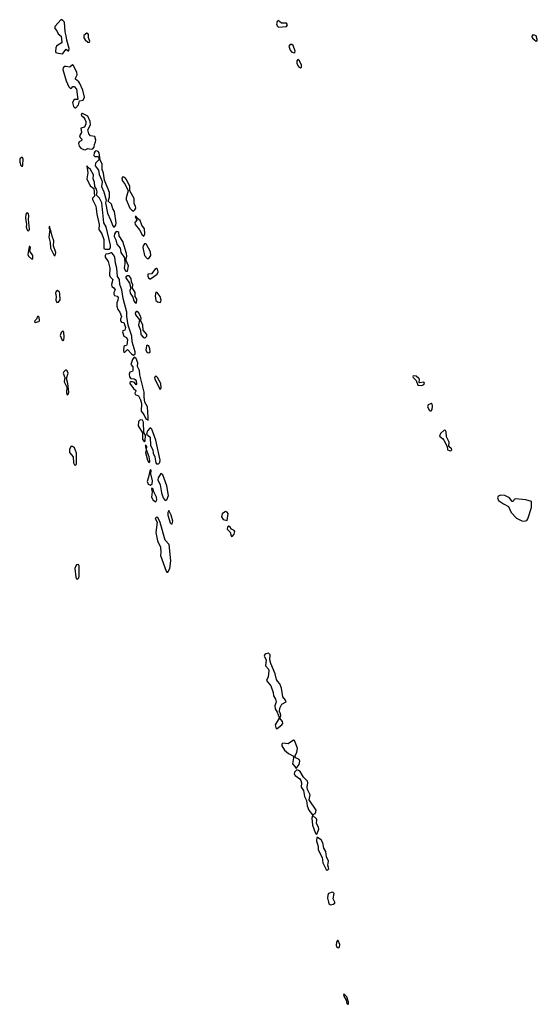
# Model space of a CAD drawing. Extents: x 2923744 to 3052146, y 543855 to 918667.
# Tile 38 of 50: x 2963033 to 2969048, y 856349 to 867795. Entities that reach past the tile are written whole.
import ezdxf

# ---------------------------------------------------------------- set-up
doc = ezdxf.new("R2010")
doc.units = 0

msp = doc.modelspace()

# ---------------------------------------------------------------- linework, layer by layer
at = {"layer": '0CON10XD'}
for points in [[(2963525, 867397), (2963535, 867403), (2963575, 867451), (2963595, 867434), (2963605, 867432), (2963609, 867461), (2963581, 867555), (2963575, 867605), (2963562, 867655), (2963553, 867765), (2963535, 867787), (2963515, 867795), (2963440, 867715), (2963442, 867692), (2963464, 867665), (2963480, 867630), (2963514, 867604), (2963524, 867535), (2963517, 867523), (2963475, 867500), (2963460, 867485), (2963453, 867467), (2963451, 867425), (2963455, 867415), (2963465, 867411), (2963525, 867397)], [(2966039, 867709), (2966135, 867714), (2966144, 867735), (2966134, 867754), (2966075, 867756), (2966035, 867784), (2966025, 867775), (2966018, 867745), (2966025, 867725), (2966039, 867709)], [(2963845, 867535), (2963849, 867545), (2963833, 867583), (2963832, 867622), (2963825, 867634), (2963815, 867638), (2963779, 867611), (2963779, 867585), (2963795, 867559), (2963825, 867535), (2963845, 867535)], [(2969035, 867543), (2969045, 867548), (2969048, 867565), (2969036, 867605), (2969015, 867616), (2968987, 867613), (2968984, 867596), (2968997, 867575), (2969035, 867543)], [(2966225, 867410), (2966232, 867415), (2966233, 867427), (2966213, 867495), (2966196, 867506), (2966175, 867505), (2966160, 867485), (2966175, 867439), (2966195, 867417), (2966225, 867410)], [(2966295, 867235), (2966309, 867241), (2966308, 867265), (2966285, 867317), (2966265, 867332), (2966254, 867316), (2966255, 867285), (2966275, 867249), (2966295, 867235)], [(2963675, 866769), (2963685, 866770), (2963717, 866805), (2963730, 866850), (2963771, 866859), (2963786, 866895), (2963767, 866975), (2963734, 867054), (2963722, 867072), (2963682, 867105), (2963682, 867115), (2963700, 867155), (2963698, 867185), (2963655, 867264), (2963645, 867269), (2963615, 867241), (2963575, 867252), (2963550, 867250), (2963537, 867235), (2963535, 867215), (2963572, 867082), (2963604, 867014), (2963625, 866996), (2963635, 866999), (2963651, 867019), (2963665, 867019), (2963693, 866985), (2963710, 866865), (2963665, 866867), (2963647, 866833), (2963659, 866785), (2963675, 866769)], [(2963795, 866282), (2963825, 866297), (2963865, 866289), (2963885, 866295), (2963897, 866313), (2963901, 866345), (2963916, 866374), (2963919, 866395), (2963905, 866435), (2963858, 866445), (2963836, 866466), (2963825, 866515), (2963855, 866571), (2963853, 866613), (2963825, 866674), (2963765, 866706), (2963755, 866704), (2963749, 866685), (2963775, 866662), (2963789, 866639), (2963801, 866611), (2963801, 866585), (2963785, 866544), (2963742, 866535), (2963752, 866485), (2963729, 866445), (2963735, 866425), (2963754, 866405), (2963756, 866395), (2963749, 866385), (2963725, 866376), (2963717, 866355), (2963725, 866325), (2963742, 866302), (2963774, 866284), (2963795, 866282)], [(2963055, 866092), (2963065, 866093), (2963071, 866105), (2963075, 866175), (2963065, 866192), (2963055, 866192), (2963034, 866176), (2963033, 866137), (2963045, 866100), (2963055, 866092)], [(2964125, 865385), (2964135, 865386), (2964149, 865405), (2964155, 865435), (2964134, 865564), (2964116, 865596), (2964100, 865650), (2964062, 865685), (2964078, 865732), (2964075, 865785), (2964019, 865929), (2964009, 866009), (2963990, 866055), (2963992, 866115), (2963969, 866165), (2963957, 866245), (2963945, 866264), (2963925, 866272), (2963912, 866268), (2963898, 866245), (2963895, 866214), (2963905, 866206), (2963943, 866203), (2963954, 866194), (2963953, 866165), (2963915, 866127), (2963910, 866095), (2963950, 866045), (2963956, 865995), (2963989, 865925), (2963992, 865905), (2963985, 865855), (2964012, 865795), (2964037, 865697), (2964032, 865665), (2964055, 865544), (2964090, 865470), (2964115, 865398), (2964125, 865385)], [(2964025, 865126), (2964075, 865129), (2964087, 865143), (2964087, 865175), (2964039, 865385), (2964010, 865435), (2963988, 865665), (2963960, 865720), (2963927, 865755), (2963935, 865795), (2963925, 865825), (2963905, 865855), (2963904, 865905), (2963889, 865945), (2963891, 865991), (2963855, 866055), (2963832, 866072), (2963813, 866097), (2963827, 866015), (2963813, 865945), (2963854, 865864), (2963893, 865833), (2963901, 865745), (2963881, 865719), (2963879, 865705), (2963918, 865625), (2963928, 865535), (2963956, 865415), (2963953, 865355), (2963987, 865305), (2964010, 865240), (2964012, 865135), (2964025, 865126)], [(2964355, 865569), (2964373, 865585), (2964383, 865605), (2964379, 865625), (2964362, 865655), (2964365, 865717), (2964314, 865805), (2964312, 865855), (2964274, 865935), (2964255, 865959), (2964231, 865969), (2964219, 865951), (2964223, 865925), (2964258, 865878), (2964294, 865805), (2964270, 865725), (2964271, 865705), (2964315, 865605), (2964335, 865581), (2964355, 865569)], [(2963135, 865340), (2963145, 865348), (2963149, 865361), (2963137, 865475), (2963141, 865515), (2963135, 865538), (2963115, 865549), (2963105, 865535), (2963099, 865489), (2963112, 865415), (2963108, 865385), (2963115, 865361), (2963125, 865344), (2963135, 865340)], [(2964475, 865278), (2964488, 865305), (2964483, 865365), (2964453, 865405), (2964435, 865460), (2964403, 865483), (2964387, 865505), (2964375, 865508), (2964394, 865465), (2964372, 865438), (2964375, 865415), (2964425, 865353), (2964455, 865292), (2964475, 865278)], [(2963445, 865054), (2963455, 865087), (2963425, 865165), (2963430, 865225), (2963410, 865280), (2963397, 865345), (2963386, 865356), (2963385, 865389), (2963374, 865386), (2963371, 865375), (2963384, 865354), (2963371, 865265), (2963388, 865205), (2963391, 865139), (2963433, 865055), (2963445, 865054)], [(2964285, 864871), (2964298, 864935), (2964268, 865005), (2964278, 865045), (2964276, 865075), (2964232, 865215), (2964191, 865281), (2964185, 865321), (2964175, 865330), (2964155, 865333), (2964135, 865305), (2964133, 865273), (2964152, 865235), (2964164, 865184), (2964200, 865140), (2964209, 865089), (2964250, 865025), (2964256, 864955), (2964249, 864909), (2964255, 864885), (2964265, 864872), (2964285, 864871)], [(2963175, 865011), (2963185, 865017), (2963185, 865054), (2963153, 865105), (2963158, 865145), (2963152, 865158), (2963145, 865157), (2963129, 865065), (2963135, 865045), (2963175, 865011)], [(2964535, 865019), (2964556, 865055), (2964553, 865095), (2964505, 865180), (2964495, 865190), (2964485, 865190), (2964469, 865165), (2964465, 865145), (2964484, 865055), (2964515, 865020), (2964535, 865019)], [(2964355, 863894), (2964375, 863909), (2964377, 863935), (2964341, 864051), (2964337, 864115), (2964292, 864245), (2964277, 864345), (2964280, 864395), (2964234, 864555), (2964222, 864655), (2964198, 864715), (2964193, 864773), (2964169, 864809), (2964162, 864908), (2964146, 864965), (2964137, 865035), (2964125, 865061), (2964105, 865083), (2964095, 865085), (2964065, 865071), (2964035, 865070), (2964025, 865055), (2964028, 865035), (2964062, 864985), (2964081, 864905), (2964078, 864825), (2964085, 864805), (2964105, 864787), (2964114, 864774), (2964102, 864715), (2964104, 864695), (2964125, 864683), (2964142, 864655), (2964128, 864625), (2964127, 864605), (2964135, 864590), (2964165, 864580), (2964177, 864565), (2964175, 864535), (2964163, 864505), (2964163, 864465), (2964172, 864425), (2964196, 864396), (2964217, 864345), (2964204, 864315), (2964204, 864295), (2964215, 864279), (2964242, 864275), (2964262, 864215), (2964256, 864185), (2964232, 864178), (2964229, 864165), (2964244, 864115), (2964275, 864099), (2964285, 864075), (2964280, 864015), (2964274, 864006), (2964255, 864003), (2964245, 863994), (2964238, 863945), (2964245, 863931), (2964255, 863929), (2964285, 863962), (2964335, 863906), (2964355, 863894)], [(2964385, 864500), (2964395, 864525), (2964394, 864545), (2964376, 864575), (2964375, 864625), (2964346, 864675), (2964347, 864715), (2964334, 864745), (2964328, 864785), (2964307, 864817), (2964285, 864819), (2964266, 864805), (2964265, 864795), (2964311, 864731), (2964325, 864675), (2964314, 864645), (2964316, 864616), (2964348, 864568), (2964360, 864525), (2964375, 864502), (2964385, 864500)], [(2964555, 864781), (2964631, 864835), (2964643, 864865), (2964635, 864896), (2964625, 864901), (2964605, 864891), (2964565, 864840), (2964524, 864836), (2964523, 864815), (2964531, 864795), (2964545, 864782), (2964555, 864781)], [(2963465, 864508), (2963485, 864510), (2963505, 864539), (2963501, 864611), (2963495, 864629), (2963473, 864647), (2963456, 864635), (2963449, 864615), (2963458, 864575), (2963455, 864535), (2963465, 864508)], [(2964665, 864508), (2964675, 864517), (2964679, 864535), (2964666, 864575), (2964631, 864625), (2964615, 864626), (2964608, 864585), (2964615, 864532), (2964635, 864513), (2964665, 864508)], [(2963215, 864275), (2963254, 864286), (2963262, 864295), (2963258, 864335), (2963251, 864345), (2963242, 864345), (2963228, 864312), (2963209, 864295), (2963205, 864282), (2963215, 864275)], [(2964485, 864098), (2964495, 864100), (2964509, 864115), (2964511, 864135), (2964470, 864185), (2964466, 864245), (2964441, 864295), (2964443, 864325), (2964435, 864355), (2964415, 864389), (2964395, 864404), (2964386, 864404), (2964377, 864385), (2964380, 864365), (2964424, 864305), (2964412, 864245), (2964438, 864185), (2964440, 864135), (2964465, 864107), (2964485, 864098)], [(2963535, 864067), (2963545, 864072), (2963551, 864105), (2963545, 864163), (2963535, 864176), (2963515, 864158), (2963505, 864125), (2963525, 864071), (2963535, 864067)], [(2964535, 863921), (2964550, 863935), (2964545, 863970), (2964535, 864004), (2964515, 864013), (2964508, 864002), (2964501, 863955), (2964515, 863927), (2964535, 863921)], [(2964525, 863138), (2964528, 863172), (2964518, 863295), (2964488, 863348), (2964479, 863405), (2964480, 863465), (2964430, 863665), (2964426, 863715), (2964402, 863765), (2964406, 863805), (2964385, 863856), (2964365, 863870), (2964344, 863846), (2964324, 863785), (2964348, 863758), (2964347, 863713), (2964344, 863706), (2964315, 863696), (2964307, 863673), (2964311, 863645), (2964325, 863624), (2964365, 863620), (2964375, 863614), (2964385, 863595), (2964390, 863555), (2964385, 863550), (2964368, 863578), (2964345, 863584), (2964325, 863584), (2964315, 863576), (2964315, 863565), (2964355, 863507), (2964382, 863485), (2964383, 863475), (2964371, 863455), (2964375, 863436), (2964412, 863422), (2964437, 863375), (2964449, 863335), (2964446, 863244), (2964475, 863205), (2964498, 863155), (2964525, 863138)], [(2963585, 863434), (2963595, 863441), (2963605, 863465), (2963593, 863566), (2963576, 863625), (2963595, 863685), (2963585, 863711), (2963575, 863720), (2963565, 863720), (2963545, 863703), (2963538, 863685), (2963558, 863635), (2963550, 863585), (2963583, 863523), (2963576, 863456), (2963585, 863434)], [(2967705, 863544), (2967729, 863555), (2967736, 863565), (2967735, 863576), (2967725, 863580), (2967682, 863572), (2967677, 863577), (2967679, 863615), (2967672, 863625), (2967641, 863651), (2967605, 863654), (2967600, 863645), (2967607, 863635), (2967641, 863601), (2967659, 863545), (2967705, 863544)], [(2964665, 863497), (2964676, 863515), (2964675, 863566), (2964636, 863636), (2964625, 863646), (2964611, 863649), (2964600, 863635), (2964603, 863615), (2964665, 863497)], [(2967805, 863246), (2967815, 863248), (2967826, 863265), (2967831, 863305), (2967827, 863325), (2967815, 863333), (2967781, 863319), (2967772, 863295), (2967795, 863252), (2967805, 863246)], [(2964485, 862886), (2964491, 862899), (2964494, 862964), (2964476, 862995), (2964472, 863115), (2964459, 863139), (2964435, 863142), (2964415, 863122), (2964410, 863075), (2964461, 862991), (2964462, 862915), (2964485, 862886)], [(2964625, 862631), (2964645, 862633), (2964661, 862649), (2964665, 862675), (2964616, 862905), (2964569, 863035), (2964555, 863049), (2964545, 863048), (2964519, 863015), (2964506, 862975), (2964551, 862941), (2964553, 862843), (2964579, 862795), (2964583, 862755), (2964603, 862713), (2964615, 862644), (2964625, 862631)], [(2968045, 862784), (2968055, 862795), (2968052, 862805), (2968021, 862835), (2968024, 862885), (2967995, 862945), (2967989, 863005), (2967980, 863020), (2967965, 863025), (2967922, 862985), (2967911, 862955), (2967947, 862927), (2967963, 862905), (2968000, 862835), (2968006, 862795), (2968025, 862785), (2968045, 862784)], [(2964535, 862649), (2964544, 862655), (2964545, 862665), (2964538, 862715), (2964507, 862795), (2964510, 862835), (2964495, 862852), (2964494, 862825), (2964504, 862795), (2964494, 862765), (2964518, 862675), (2964535, 862649)], [(2963685, 862617), (2963695, 862635), (2963694, 862755), (2963669, 862819), (2963645, 862832), (2963627, 862833), (2963612, 862798), (2963612, 862765), (2963653, 862715), (2963659, 862645), (2963672, 862622), (2963685, 862617)], [(2964555, 862382), (2964572, 862398), (2964578, 862435), (2964559, 862515), (2964561, 862555), (2964555, 862567), (2964545, 862552), (2964532, 862475), (2964516, 862425), (2964525, 862397), (2964555, 862382)], [(2964725, 862206), (2964745, 862214), (2964761, 862265), (2964745, 862375), (2964695, 862504), (2964675, 862520), (2964641, 862469), (2964640, 862445), (2964666, 862386), (2964681, 862295), (2964702, 862235), (2964725, 862206)], [(2964615, 862191), (2964626, 862214), (2964624, 862245), (2964594, 862305), (2964585, 862341), (2964570, 862350), (2964564, 862336), (2964572, 862305), (2964566, 862245), (2964585, 862211), (2964615, 862191)], [(2968895, 861964), (2968925, 861975), (2968938, 861992), (2968982, 862125), (2968980, 862195), (2968914, 862214), (2968795, 862226), (2968781, 862219), (2968766, 862194), (2968755, 862194), (2968726, 862236), (2968672, 862262), (2968625, 862268), (2968594, 862255), (2968585, 862235), (2968597, 862207), (2968655, 862165), (2968715, 862135), (2968745, 862065), (2968805, 862002), (2968870, 861970), (2968895, 861964)], [(2964805, 861934), (2964811, 861965), (2964793, 862035), (2964765, 862088), (2964753, 862067), (2964754, 862035), (2964783, 861945), (2964795, 861934), (2964805, 861934)], [(2965445, 861973), (2965455, 862053), (2965445, 862069), (2965425, 862076), (2965385, 862049), (2965378, 862015), (2965399, 861985), (2965445, 861973)], [(2964745, 861373), (2964755, 861374), (2964777, 861415), (2964790, 861505), (2964770, 861695), (2964725, 861745), (2964665, 861950), (2964638, 862008), (2964625, 862012), (2964609, 861995), (2964632, 861952), (2964615, 861835), (2964636, 861735), (2964668, 861665), (2964675, 861605), (2964669, 861565), (2964735, 861383), (2964745, 861373)], [(2965495, 861789), (2965505, 861790), (2965527, 861815), (2965534, 861845), (2965525, 861858), (2965495, 861873), (2965475, 861903), (2965462, 861909), (2965448, 861895), (2965444, 861874), (2965479, 861839), (2965489, 861795), (2965495, 861789)], [(2963705, 861290), (2963719, 861305), (2963724, 861325), (2963726, 861445), (2963715, 861461), (2963695, 861456), (2963685, 861446), (2963674, 861415), (2963685, 861315), (2963695, 861294), (2963705, 861290)], [(2966013, 859553), (2966025, 859554), (2966081, 859599), (2966091, 859615), (2966086, 859635), (2966056, 859675), (2966066, 859705), (2966065, 859725), (2966054, 859754), (2966058, 859792), (2966081, 859839), (2966128, 859865), (2966122, 859885), (2966093, 859925), (2966075, 860025), (2966057, 860075), (2966028, 860105), (2966016, 860126), (2966002, 860192), (2965951, 860311), (2965941, 860355), (2965945, 860413), (2965925, 860432), (2965892, 860425), (2965881, 860415), (2965875, 860395), (2965898, 860355), (2965891, 860285), (2965923, 860245), (2965928, 860225), (2965922, 860155), (2965903, 860115), (2965951, 860051), (2965977, 859975), (2965983, 859935), (2966006, 859896), (2966013, 859865), (2966000, 859820), (2966001, 859785), (2966026, 859745), (2966050, 859685), (2966050, 859675), (2966002, 859598), (2966013, 859553)], [(2966245, 859090), (2966282, 859135), (2966288, 859175), (2966280, 859195), (2966243, 859213), (2966233, 859225), (2966231, 859235), (2966255, 859275), (2966260, 859325), (2966225, 859414), (2966215, 859419), (2966155, 859379), (2966092, 859385), (2966079, 859375), (2966079, 859355), (2966112, 859302), (2966156, 859266), (2966214, 859235), (2966216, 859215), (2966203, 859145), (2966231, 859115), (2966245, 859090)], [(2966435, 858550), (2966465, 858569), (2966476, 858585), (2966477, 858605), (2966397, 858725), (2966409, 858785), (2966376, 858845), (2966374, 858875), (2966382, 858925), (2966378, 858945), (2966331, 858991), (2966294, 859055), (2966275, 859069), (2966255, 859074), (2966225, 859046), (2966222, 859025), (2966235, 859008), (2966289, 858969), (2966301, 858951), (2966309, 858925), (2966306, 858875), (2966333, 858835), (2966344, 858765), (2966368, 858718), (2966372, 858655), (2966392, 858605), (2966435, 858550)], [(2966485, 858327), (2966510, 858385), (2966506, 858406), (2966482, 858455), (2966488, 858495), (2966484, 858505), (2966445, 858540), (2966435, 858540), (2966429, 858515), (2966435, 858430), (2966468, 858345), (2966475, 858331), (2966485, 858327)], [(2966605, 857909), (2966615, 857911), (2966627, 857925), (2966615, 857965), (2966620, 858015), (2966597, 858065), (2966591, 858125), (2966568, 858165), (2966557, 858225), (2966535, 858260), (2966495, 858290), (2966485, 858289), (2966482, 858248), (2966501, 858185), (2966503, 858145), (2966549, 858055), (2966555, 857992), (2966595, 857915), (2966605, 857909)], [(2966645, 857506), (2966675, 857514), (2966694, 857525), (2966697, 857535), (2966676, 857575), (2966686, 857636), (2966678, 857648), (2966665, 857652), (2966623, 857637), (2966613, 857617), (2966612, 857585), (2966620, 857535), (2966629, 857515), (2966645, 857506)], [(2966735, 857005), (2966748, 857015), (2966755, 857045), (2966735, 857090), (2966725, 857092), (2966715, 857070), (2966711, 857035), (2966719, 857015), (2966735, 857005)], [(2966845, 856349), (2966855, 856354), (2966855, 856375), (2966836, 856435), (2966805, 856468), (2966797, 856465), (2966801, 856445), (2966828, 856398), (2966835, 856359), (2966845, 856349)]]:
    msp.add_lwpolyline(points, dxfattribs=at)

doc.saveas('drawing.dxf')
